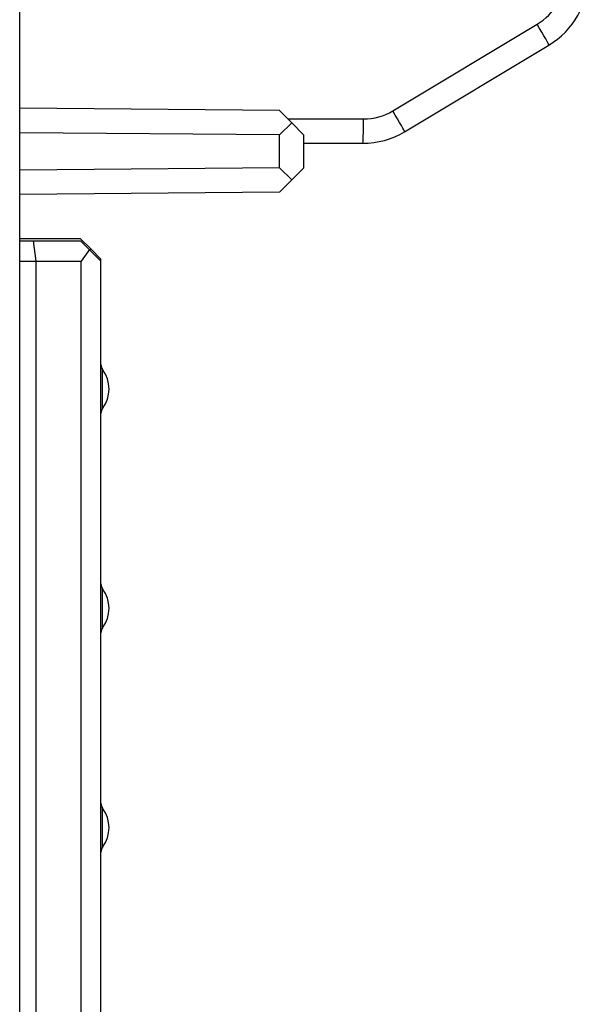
# Model space of a CAD drawing. Extents: x 0 to 188, y 0 to 176.
# Tile 23 of 35: x 12 to 19, y 115 to 127. Entities that reach past the tile are written whole.
import ezdxf

# ---------------------------------------------------------------- set-up
doc = ezdxf.new("R2010")
doc.units = 0
doc.header["$LTSCALE"] = 11.433915
doc.header["$MEASUREMENT"] = 0
doc.layers.get('0').update_dxf_attribs({"linetype": 'CONTINUOUS'})

msp = doc.modelspace()

# ---------------------------------------------------------------- linework, layer by layer
at = {"color": 7, "linetype": 'CONTINUOUS'}
for p, q in [((12.0002, 19.7018), (12.0002, 139.335)), ((16.5939, 126.1516), (18.3709, 127.2179)), ((16.7376, 125.8943), (18.5146, 126.9605)), ((15.1976, 126.1547), (12.0002, 126.1826)), ((15.1976, 126.1547), (15.3488, 126.0032)), ((15.1976, 125.8547), (15.3488, 126.0032)), ((15.3003, 126.0521), (16.2335, 126.0521)), ((15.3488, 126.0032), (15.5001, 125.8519)), ((15.1976, 125.8547), (12.0002, 125.8826)), ((15.1976, 125.4492), (15.1976, 125.8547)), ((15.5001, 125.4519), (15.5001, 125.8519)), ((15.5001, 125.752), (16.2232, 125.752)), ((15.1976, 125.4492), (12.0002, 125.4213)), ((15.1976, 125.4492), (15.3488, 125.3007)), ((15.3488, 125.3007), (15.5001, 125.4519)), ((15.1976, 125.1494), (15.3488, 125.3007)), ((15.1976, 125.1494), (12.0002, 125.1215)), ((12.7502, 124.5769), (12.0002, 124.5769)), ((12.0002, 124.5521), (12.7502, 124.5521)), ((12.1673, 124.5521), (12.2, 124.302)), ((12.8753, 124.4518), (12.7502, 124.5769)), ((13.0003, 124.302), (12.7502, 124.5521)), ((12.8587, 124.4436), (12.7588, 124.302)), ((12.8753, 124.4518), (12.8625, 124.4394)), ((12.8753, 124.4518), (13.0003, 124.3268)), ((12.0002, 124.302), (12.7588, 124.302)), ((12.2, 124.302), (12.2, 110.3521)), ((12.7588, 110.3521), (12.7588, 124.302)), ((13.0003, 110.3269), (13.0003, 124.3268)), ((13.0203, 122.4871), (13.0203, 122.967)), ((13.0203, 119.7868), (13.0203, 120.2671)), ((13.0203, 117.0869), (13.0203, 117.5668))]:
    msp.add_line(p, q, dxfattribs=at)
for centre, radius, start, end in [((18.0107, 127.818), 0.6999, 300.97355, 0.00596), ((18.0001, 127.8183), 1.0002, 300.95517, 359.98492), ((16.2336, 126.7536), 0.7015, 269.99473, 300.90243), ((16.223, 126.7533), 1.0013, 270.01084, 300.9206), ((12.6997, 122.727), 0.4004, 323.18594, 36.81406), ((12.6992, 120.0269), 0.401, 323.21093, 36.78907), ((12.6997, 117.3268), 0.4005, 323.18799, 36.81201)]:
    msp.add_arc(centre, radius, start, end, dxfattribs=at)
for points in [[(18.5146, 126.9605), (18.5187, 126.9633), (18.455, 127.0777), (18.3709, 127.2179)], [(16.7376, 125.8943), (16.7417, 125.897), (16.678, 126.0114), (16.5939, 126.1516)], [(16.2232, 125.752), (16.2291, 125.752), (16.2335, 125.8864), (16.2335, 126.0521)], [(13.0003, 123.0269), (13.0003, 123.0052), (13.0072, 122.9842), (13.0203, 122.967)], [(13.0203, 122.4871), (13.0072, 122.4695), (13.0003, 122.4485), (13.0003, 122.4268)], [(13.0003, 120.327), (13.0003, 120.3053), (13.0072, 120.2843), (13.0203, 120.2671)], [(13.0203, 119.7868), (13.0072, 119.7696), (13.0003, 119.7486), (13.0003, 119.7269)], [(13.0003, 117.6271), (13.0003, 117.6054), (13.0072, 117.5844), (13.0203, 117.5668)], [(13.0203, 117.0869), (13.0072, 117.0697), (13.0003, 117.0486), (13.0003, 117.0269)]]:
    msp.add_open_spline(points, degree=3, dxfattribs=at)

doc.saveas('drawing.dxf')
